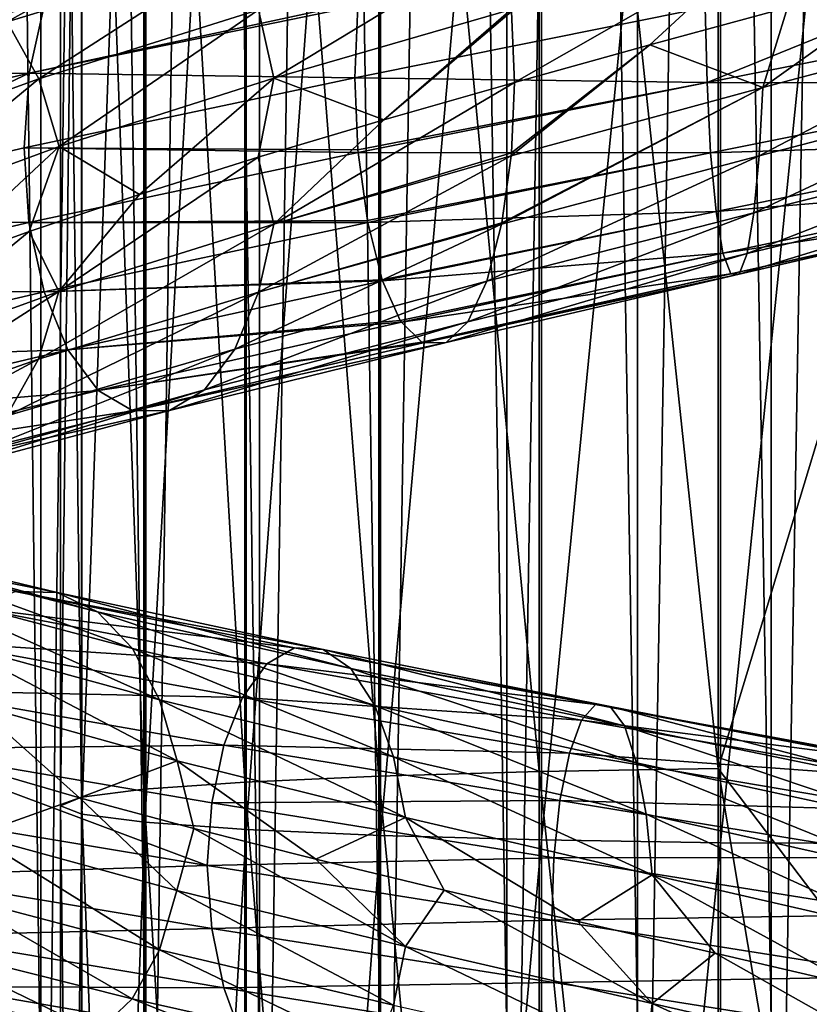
# Model space of a CAD drawing. Header units: metres. Extents: x -109 to 109, y -432 to 89.
# Tile 182 of 256: x -9 to -1, y -205 to -195. Entities that reach past the tile are written whole.
import ezdxf

# ---------------------------------------------------------------- set-up
doc = ezdxf.new("R2010")
doc.units = ezdxf.units.M
doc.layers.add('solid_506360_24502164', color=7, linetype='CONTINUOUS')
doc.layers.add('solid_506360_24502164_01', color=7, linetype='CONTINUOUS')

msp = doc.modelspace()

# ---------------------------------------------------------------- linework, layer by layer
at = {"layer": 'solid_506360_24502164'}
for points in [[(-1.35887, -205.373032, 248.263611), (-1.35887, -125.969002, 219.362915), (-2.702852, -126.041809, 219.162888)], [(0, -205.348679, 248.330536), (0, -125.944641, 219.42984), (-1.35887, -125.969002, 219.362915)], [(-1.35887, -205.373032, 248.263611), (0, -205.348679, 248.330536), (-1.35887, -125.969002, 219.362915)], [(-2.702852, -205.445831, 248.063583), (-2.702852, -126.041809, 219.162888), (-4.017221, -126.162262, 218.83194)], [(-2.702852, -205.445831, 248.063583), (-1.35887, -205.373032, 248.263611), (-2.702852, -126.041809, 219.162888)], [(-4.017221, -205.566284, 247.732651), (-4.017221, -126.162262, 218.83194), (-5.287576, -126.329041, 218.373703)], [(-4.017221, -205.566284, 247.732651), (-2.702852, -205.445831, 248.063583), (-4.017221, -126.162262, 218.83194)], [(-5.287576, -205.733078, 247.274414), (-5.287576, -126.329041, 218.373703), (-6.5, -126.540329, 217.793198)], [(-5.287576, -205.733078, 247.274414), (-4.017221, -205.566284, 247.732651), (-5.287576, -126.329041, 218.373703)], [(-6.5, -205.944351, 246.693909), (-6.5, -126.540329, 217.793198), (-7.641208, -126.793808, 217.096786)], [(-6.5, -205.944351, 246.693909), (-5.287576, -205.733078, 247.274414), (-6.5, -126.540329, 217.793198)], [(-7.641208, -206.19783, 245.997482), (-7.641208, -126.793808, 217.096786), (-8.698698, -127.086693, 216.292099)], [(-7.641208, -206.19783, 245.997482), (-6.5, -205.944351, 246.693909), (-7.641208, -126.793808, 217.096786)], [(-8.698698, -206.490723, 245.192795), (-8.698698, -127.086693, 216.292099), (-9.660883, -127.415779, 215.387939)], [(-8.698698, -206.490723, 245.192795), (-7.641208, -206.19783, 245.997482), (-8.698698, -127.086693, 216.292099)], [(-9.660883, -206.819809, 244.288635), (-8.698698, -206.490723, 245.192795), (-9.660883, -127.415779, 215.387939)], [(-9.660883, -212.770065, 227.94043), (-9.660883, -133.366043, 199.039734), (-8.698698, -133.695129, 198.135574)], [(-8.698698, -213.099152, 227.03627), (-9.660883, -212.770065, 227.94043), (-8.698698, -133.695129, 198.135574)], [(-8.698698, -213.099152, 227.03627), (-8.698698, -133.695129, 198.135574), (-7.641208, -133.988007, 197.330872)], [(-7.641208, -213.392029, 226.231583), (-8.698698, -213.099152, 227.03627), (-7.641208, -133.988007, 197.330872)], [(-7.641208, -213.392029, 226.231583), (-7.641208, -133.988007, 197.330872), (-6.5, -134.241486, 196.63446)], [(-6.5, -213.645508, 225.535172), (-7.641208, -213.392029, 226.231583), (-6.5, -134.241486, 196.63446)], [(-6.5, -213.645508, 225.535172), (-6.5, -134.241486, 196.63446), (-5.287576, -134.452774, 196.053955)], [(-5.287576, -213.856796, 224.954666), (-6.5, -213.645508, 225.535172), (-5.287576, -134.452774, 196.053955)], [(-5.287576, -213.856796, 224.954666), (-5.287576, -134.452774, 196.053955), (-4.017221, -134.619553, 195.595718)], [(-4.017221, -214.023575, 224.496429), (-5.287576, -213.856796, 224.954666), (-4.017221, -134.619553, 195.595718)], [(-4.017221, -214.023575, 224.496429), (-4.017221, -134.619553, 195.595718), (-2.702852, -134.740005, 195.264771)], [(-2.702852, -214.144028, 224.165482), (-4.017221, -214.023575, 224.496429), (-2.702852, -134.740005, 195.264771)], [(-2.702852, -214.144028, 224.165482), (-2.702852, -134.740005, 195.264771), (-1.35887, -134.812805, 195.064743)], [(-1.35887, -214.216843, 223.965454), (-2.702852, -214.144028, 224.165482), (-1.35887, -134.812805, 195.064743)], [(-1.35887, -214.216843, 223.965454), (-1.35887, -134.812805, 195.064743), (0, -134.837173, 194.997833)], [(0, -214.241196, 223.898529), (-1.35887, -214.216843, 223.965454), (0, -134.837173, 194.997833)], [(-6.634851, -203.452148, 972.284058), (-5.284738, -203.512497, 973.627563), (-5.284738, -185.295685, 973.133667)], [(-6.634851, -185.356018, 971.790161), (-6.634851, -203.452148, 972.284058), (-5.284738, -185.295685, 973.133667)], [(-5.284738, -203.512497, 973.627563), (-3.669097, -203.557816, 974.636841), (-3.669097, -185.250366, 974.142883)], [(-5.284738, -185.295685, 973.133667), (-5.284738, -203.512497, 973.627563), (-3.669097, -185.250366, 974.142883)], [(-3.669097, -203.557816, 974.636841), (-1.869106, -203.585846, 975.261108), (-1.869106, -185.222321, 974.76709)], [(-3.669097, -185.250366, 974.142883), (-3.669097, -203.557816, 974.636841), (-1.869106, -185.222321, 974.76709)], [(-7.651602, -203.379822, 970.673706), (-6.634851, -203.452148, 972.284058), (-6.634851, -185.356018, 971.790161)], [(-7.651602, -185.428329, 970.179871), (-7.651602, -203.379822, 970.673706), (-6.634851, -185.356018, 971.790161)], [(-8.283906, -203.299149, 968.877502), (-7.651602, -203.379822, 970.673706), (-7.651602, -185.428329, 970.179871)], [(-8.283906, -185.508972, 968.383728), (-8.283906, -203.299149, 968.877502), (-7.651602, -185.428329, 970.179871)], [(-8.499992, -203.214172, 966.985596), (-8.283906, -203.299149, 968.877502), (-8.283906, -185.508972, 968.383728)], [(-8.499992, -185.593933, 966.491943), (-8.499992, -203.214172, 966.985596), (-8.283906, -185.508972, 968.383728)], [(-8.289004, -203.129166, 965.09314), (-8.499992, -203.214172, 966.985596), (-8.499992, -185.593933, 966.491943)], [(-8.289004, -185.678894, 964.599609), (-8.289004, -203.129166, 965.09314), (-8.499992, -185.593933, 966.491943)], [(-7.661542, -203.048401, 963.295166), (-8.289004, -203.129166, 965.09314), (-8.289004, -185.678894, 964.599609)], [(-7.661542, -185.759628, 962.801697), (-7.661542, -203.048401, 963.295166), (-8.289004, -185.678894, 964.599609)], [(-6.649134, -202.975937, 961.682068), (-7.661542, -203.048401, 963.295166), (-7.661542, -185.759628, 962.801697)], [(-6.649134, -185.832047, 961.18866), (-6.649134, -202.975937, 961.682068), (-7.661542, -185.759628, 962.801697)], [(-5.302645, -202.915421, 960.334839), (-6.649134, -202.975937, 961.682068), (-6.649134, -185.832047, 961.18866)], [(-5.302645, -185.892532, 959.841492), (-5.302645, -202.915421, 960.334839), (-6.649134, -185.832047, 961.18866)], [(-3.68973, -202.869888, 959.321167), (-5.302645, -202.915421, 960.334839), (-5.302645, -185.892532, 959.841492)], [(-3.68973, -185.938049, 958.827881), (-3.68973, -202.869888, 959.321167), (-5.302645, -185.892532, 959.841492)], [(-1.891428, -202.841614, 958.692078), (-3.68973, -202.869888, 959.321167), (-3.68973, -185.938049, 958.827881)], [(-1.891428, -185.966278, 958.198792), (-1.891428, -202.841614, 958.692078), (-3.68973, -185.938049, 958.827881)], [(-1.891428, -185.966278, 958.198792), (0, -187.845764, 958.113892), (0, -196.584595, 958.469543)], [(-1.891428, -185.966278, 958.198792), (0, -196.584595, 958.469543), (-1.891428, -202.841614, 958.692078)], [(-9.035854, -195.337051, 980.347534), (-9.443757, -194.925659, 980.851318), (-7.050848, -194.220428, 982.409546)], [(-6.746301, -194.637482, 981.839355), (-9.035854, -195.337051, 980.347534), (-7.050848, -194.220428, 982.409546)], [(1.574568, -194.491501, 987.995056), (-2.02177, -195.19278, 987.961914), (-2.002639, -195.946335, 987.856079)], [(-6.356584, -195.903214, 981.116638), (-6.509625, -195.216934, 981.399048), (-4.067326, -194.520859, 982.396912)], [(-6.356584, -195.903214, 981.116638), (-4.067326, -194.520859, 982.396912), (-3.971638, -195.212219, 982.092773)], [(-3.96957, -195.23526, 982.086304), (-1.443806, -194.521149, 982.598389), (-3.938114, -195.94635, 981.990723)], [(-1.443806, -194.521149, 982.598389), (-2.580127, -195.569931, 982.325073), (-3.938114, -195.94635, 981.990723)], [(-1.443806, -194.521149, 982.598389), (-1.194341, -195.194061, 982.516602), (-2.580127, -195.569931, 982.325073)], [(-8.718855, -195.910568, 979.958008), (-9.035854, -195.337051, 980.347534), (-6.746301, -194.637482, 981.839355)], [(-6.509625, -195.216934, 981.399048), (-8.718855, -195.910568, 979.958008), (-6.746301, -194.637482, 981.839355)], [(-8.662117, -195.160431, 985.475464), (-11.601858, -195.871597, 983.555542), (-8.81598, -195.853699, 985.774353)], [(-11.283948, -195.299103, 983.152771), (-11.601858, -195.871597, 983.555542), (-8.662117, -195.160431, 985.475464)], [(-8.81598, -195.853699, 985.774353), (-5.511461, -195.177536, 987.141724), (-5.50842, -195.143143, 987.131348)], [(-8.662117, -195.160431, 985.475464), (-8.81598, -195.853699, 985.774353), (-5.50842, -195.143143, 987.131348)], [(-8.81598, -195.853699, 985.774353), (-5.542531, -195.899155, 987.251282), (-5.511461, -195.177536, 987.141724)], [(-5.511461, -195.177536, 987.141724), (-5.542531, -195.899155, 987.251282), (-2.02177, -195.19278, 987.961914)], [(-2.02177, -195.19278, 987.961914), (-5.542531, -195.899155, 987.251282), (-2.002639, -195.946335, 987.856079)], [(-8.513876, -196.591064, 979.707336), (-8.718855, -195.910568, 979.958008), (-6.509625, -195.216934, 981.399048)], [(-6.356584, -195.903214, 981.116638), (-8.513876, -196.591064, 979.707336), (-6.509625, -195.216934, 981.399048)], [(-6.356584, -195.903214, 981.116638), (-3.971638, -195.212219, 982.092773), (-5.250009, -196.321579, 981.5177)], [(-5.250009, -196.321579, 981.5177), (-3.971638, -195.212219, 982.092773), (-3.96957, -195.23526, 982.086304)], [(-5.250009, -196.321579, 981.5177), (-3.96957, -195.23526, 982.086304), (-3.938114, -195.94635, 981.990723)], [(-1.444023, -195.998566, 982.618408), (-2.580127, -195.569931, 982.325073), (-1.194341, -195.194061, 982.516602)], [(-8.718855, -195.910568, 979.958008), (-10.613984, -196.597305, 978.122742), (-9.035854, -195.337051, 980.347534)], [(-3.972222, -196.68486, 982.10791), (-3.96957, -196.655609, 982.09906), (-2.580127, -195.569931, 982.325073)], [(-1.444023, -195.998566, 982.618408), (-3.972222, -196.68486, 982.10791), (-2.580127, -195.569931, 982.325073)], [(-3.96957, -196.655609, 982.09906), (-3.938114, -195.94635, 981.990723), (-2.580127, -195.569931, 982.325073)], [(-8.81598, -195.853699, 985.774353), (-11.875641, -197.304413, 983.917053), (-8.863579, -196.604523, 985.887329)], [(-8.81598, -195.853699, 985.774353), (-11.807939, -196.55983, 983.817993), (-11.875641, -197.304413, 983.917053)], [(-11.601858, -195.871597, 983.555542), (-11.807939, -196.55983, 983.817993), (-8.81598, -195.853699, 985.774353)], [(-8.81598, -195.853699, 985.774353), (-8.863579, -196.604523, 985.887329), (-5.542531, -195.899155, 987.251282)], [(-10.36445, -197.27095, 977.913147), (-10.613984, -196.597305, 978.122742), (-8.718855, -195.910568, 979.958008)], [(-8.513876, -196.591064, 979.707336), (-10.36445, -197.27095, 977.913147), (-8.718855, -195.910568, 979.958008)], [(-8.863579, -196.604523, 985.887329), (-5.511461, -196.622635, 987.154724), (-5.542531, -195.899155, 987.251282)], [(-6.356584, -195.903214, 981.116638), (-7.705979, -197.072861, 980.169128), (-8.513876, -196.591064, 979.707336)], [(-6.356584, -195.903214, 981.116638), (-6.512593, -196.697922, 980.907532), (-7.705979, -197.072861, 980.169128)], [(-6.356584, -195.903214, 981.116638), (-5.250009, -196.321579, 981.5177), (-6.512593, -196.697922, 980.907532)], [(-6.357541, -197.370361, 981.126892), (-3.938114, -195.94635, 981.990723), (-3.96957, -196.655609, 982.09906)], [(-6.357541, -197.370361, 981.126892), (-5.250009, -196.321579, 981.5177), (-3.938114, -195.94635, 981.990723)], [(-5.542531, -195.899155, 987.251282), (-5.511461, -196.622635, 987.154724), (-2.002639, -195.946335, 987.856079)], [(-5.511461, -196.622635, 987.154724), (-5.509006, -196.650665, 987.14679), (-2.002639, -195.946335, 987.856079)], [(-2.002639, -195.946335, 987.856079), (-5.509006, -196.650665, 987.14679), (-1.967878, -196.652527, 987.535156)], [(-4.068452, -197.370132, 982.426086), (-4.066228, -197.358612, 982.418762), (-1.444023, -195.998566, 982.618408)], [(-1.478971, -196.683548, 982.950989), (-4.068452, -197.370132, 982.426086), (-1.444023, -195.998566, 982.618408)], [(-4.066228, -197.358612, 982.418762), (-3.972222, -196.68486, 982.10791), (-1.444023, -195.998566, 982.618408)], [(-6.357541, -197.370361, 981.126892), (-6.512593, -196.697922, 980.907532), (-5.250009, -196.321579, 981.5177)], [(-8.863579, -196.604523, 985.887329), (-11.875641, -197.304413, 983.917053), (-8.816936, -197.353088, 985.784851)], [(-8.513876, -196.591064, 979.707336), (-9.826771, -197.813919, 978.342041), (-10.36445, -197.27095, 977.913147)], [(-8.513876, -196.591064, 979.707336), (-8.813473, -197.444641, 979.312073), (-9.826771, -197.813919, 978.342041)], [(-8.863579, -196.604523, 985.887329), (-5.509006, -196.650665, 987.14679), (-5.511461, -196.622635, 987.154724)], [(-8.863579, -196.604523, 985.887329), (-8.816936, -197.353088, 985.784851), (-5.509006, -196.650665, 987.14679)], [(-8.816936, -197.353088, 985.784851), (-5.416875, -197.335098, 986.847412), (-5.509006, -196.650665, 987.14679)], [(-8.513876, -196.591064, 979.707336), (-7.705979, -197.072861, 980.169128), (-8.813473, -197.444641, 979.312073)], [(-6.357541, -197.370361, 981.126892), (-3.96957, -196.655609, 982.09906), (-3.972222, -196.68486, 982.10791)], [(-5.509006, -196.650665, 987.14679), (-5.416875, -197.335098, 986.847412), (-1.967878, -196.652527, 987.535156)], [(-5.416875, -197.335098, 986.847412), (-5.413281, -197.35434, 986.835693), (-1.967878, -196.652527, 987.535156)], [(-1.967878, -196.652527, 987.535156), (-5.413281, -197.35434, 986.835693), (-1.91412, -197.243179, 987.033569)], [(-8.515158, -198.048462, 979.712646), (-7.705979, -197.072861, 980.169128), (-6.512593, -196.697922, 980.907532)], [(-6.357541, -197.370361, 981.126892), (-8.515158, -198.048462, 979.712646), (-6.512593, -196.697922, 980.907532)], [(-6.511404, -198.052597, 981.418762), (-3.972222, -196.68486, 982.10791), (-4.066228, -197.358612, 982.418762)], [(-6.511404, -198.052597, 981.418762), (-6.357541, -197.370361, 981.126892), (-3.972222, -196.68486, 982.10791)], [(-4.216748, -197.944458, 982.912903), (-4.068452, -197.370132, 982.426086), (-1.478971, -196.683548, 982.950989)], [(-1.532883, -197.257751, 983.458862), (-4.216748, -197.944458, 982.912903), (-1.478971, -196.683548, 982.950989)], [(-8.515158, -198.048462, 979.712646), (-8.813473, -197.444641, 979.312073), (-7.705979, -197.072861, 980.169128)], [(-5.413281, -197.35434, 986.835693), (-5.269617, -197.928711, 986.365173), (-1.91412, -197.243179, 987.033569)], [(-5.269617, -197.928711, 986.365173), (-5.265389, -197.941422, 986.351318), (-1.91412, -197.243179, 987.033569)], [(-1.91412, -197.243179, 987.033569), (-5.265389, -197.941422, 986.351318), (-1.844947, -197.660934, 986.385681)], [(-4.407301, -198.353317, 983.53717), (-4.216748, -197.944458, 982.912903), (-1.532883, -197.257751, 983.458862)], [(-1.602177, -197.665756, 984.109375), (-4.407301, -198.353317, 983.53717), (-1.532883, -197.257751, 983.458862)], [(-11.875641, -197.304413, 983.917053), (-11.80922, -198.04567, 983.823425), (-8.816936, -197.353088, 985.784851)], [(-8.816936, -197.353088, 985.784851), (-11.80922, -198.04567, 983.823425), (-8.663896, -198.050537, 985.495483)], [(-8.816936, -197.353088, 985.784851), (-5.413281, -197.35434, 986.835693), (-5.416875, -197.335098, 986.847412)], [(-8.816936, -197.353088, 985.784851), (-8.663896, -198.050537, 985.495483), (-5.413281, -197.35434, 986.835693)], [(-8.663896, -198.050537, 985.495483), (-5.269617, -197.928711, 986.365173), (-5.413281, -197.35434, 986.835693)], [(-6.511404, -198.052597, 981.418762), (-4.066228, -197.358612, 982.418762), (-4.068452, -197.370132, 982.426086)], [(-10.366012, -198.715912, 977.913513), (-9.826771, -197.813919, 978.342041), (-8.813473, -197.444641, 979.312073)], [(-8.515158, -198.048462, 979.712646), (-10.366012, -198.715912, 977.913513), (-8.813473, -197.444641, 979.312073)], [(-8.721238, -198.726944, 979.96814), (-8.515158, -198.048462, 979.712646), (-6.357541, -197.370361, 981.126892)], [(-6.511404, -198.052597, 981.418762), (-8.721238, -198.726944, 979.96814), (-6.357541, -197.370361, 981.126892)], [(-6.748761, -198.625717, 981.867004), (-4.068452, -197.370132, 982.426086), (-4.216748, -197.944458, 982.912903)], [(-6.748761, -198.625717, 981.867004), (-6.511404, -198.052597, 981.418762), (-4.068452, -197.370132, 982.426086)], [(-5.265389, -197.941422, 986.351318), (-5.086995, -198.337479, 985.765869), (-1.844947, -197.660934, 986.385681)], [(-5.086995, -198.337479, 985.765869), (-5.075516, -198.355118, 985.72821), (-1.844947, -197.660934, 986.385681)], [(-1.844947, -197.660934, 986.385681), (-5.075516, -198.355118, 985.72821), (-1.765242, -197.870758, 985.638428)], [(-4.626715, -198.560974, 984.255981), (-4.407301, -198.353317, 983.53717), (-1.602177, -197.665756, 984.109375)], [(-1.681946, -197.871643, 984.857422), (-4.626715, -198.560974, 984.255981), (-1.602177, -197.665756, 984.109375)], [(-8.663896, -198.050537, 985.495483), (-5.265389, -197.941422, 986.351318), (-5.269617, -197.928711, 986.365173)], [(-8.663896, -198.050537, 985.495483), (-8.42722, -198.63266, 985.045959), (-5.265389, -197.941422, 986.351318)], [(-8.42722, -198.63266, 985.045959), (-5.086995, -198.337479, 985.765869), (-5.265389, -197.941422, 986.351318)], [(-7.053839, -199.034454, 982.442932), (-4.216748, -197.944458, 982.912903), (-4.407301, -198.353317, 983.53717)], [(-7.053839, -199.034454, 982.442932), (-6.748761, -198.625717, 981.867004), (-4.216748, -197.944458, 982.912903)], [(-5.075516, -198.355118, 985.72821), (-4.869268, -198.556168, 985.051331), (-1.765242, -197.870758, 985.638428)], [(-4.869268, -198.556168, 985.051331), (-4.856077, -198.562469, 985.008057), (-1.765242, -197.870758, 985.638428)], [(-1.765242, -197.870758, 985.638428), (-4.856077, -198.562469, 985.008057), (-1.681946, -197.871643, 984.857422)], [(-4.856077, -198.562469, 985.008057), (-4.626715, -198.560974, 984.255981), (-1.681946, -197.871643, 984.857422)], [(-11.80922, -198.04567, 983.823425), (-11.604241, -198.736008, 983.565918), (-8.663896, -198.050537, 985.495483)], [(-8.663896, -198.050537, 985.495483), (-11.604241, -198.736008, 983.565918), (-8.42722, -198.63266, 985.045959)], [(-10.616885, -199.389099, 978.123352), (-10.366012, -198.715912, 977.913513), (-8.515158, -198.048462, 979.712646)], [(-8.721238, -198.726944, 979.96814), (-10.616885, -199.389099, 978.123352), (-8.515158, -198.048462, 979.712646)], [(-9.039149, -199.297226, 980.361755), (-8.721238, -198.726944, 979.96814), (-6.511404, -198.052597, 981.418762)], [(-6.748761, -198.625717, 981.867004), (-9.039149, -199.297226, 980.361755), (-6.511404, -198.052597, 981.418762)], [(-8.42722, -198.63266, 985.045959), (-5.075516, -198.355118, 985.72821), (-5.086995, -198.337479, 985.765869)], [(-8.42722, -198.63266, 985.045959), (-8.122674, -199.042847, 984.467285), (-5.075516, -198.355118, 985.72821)], [(-8.122674, -199.042847, 984.467285), (-4.869268, -198.556168, 985.051331), (-5.075516, -198.355118, 985.72821)], [(-7.405034, -199.242996, 983.106873), (-4.407301, -198.353317, 983.53717), (-4.626715, -198.560974, 984.255981)], [(-7.405034, -199.242996, 983.106873), (-7.053839, -199.034454, 982.442932), (-4.407301, -198.353317, 983.53717)], [(-8.122674, -199.042847, 984.467285), (-4.856077, -198.562469, 985.008057), (-4.869268, -198.556168, 985.051331)], [(-11.604241, -198.736008, 983.565918), (-11.287242, -199.311844, 983.167175), (-8.42722, -198.63266, 985.045959)], [(-8.42722, -198.63266, 985.045959), (-11.287242, -199.311844, 983.167175), (-8.122674, -199.042847, 984.467285)], [(-9.447764, -199.704346, 980.86853), (-9.039149, -199.297226, 980.361755), (-6.748761, -198.625717, 981.867004)], [(-7.053839, -199.034454, 982.442932), (-9.447764, -199.704346, 980.86853), (-6.748761, -198.625717, 981.867004)], [(-8.122674, -199.042847, 984.467285), (-7.771761, -199.246567, 983.801392), (-4.856077, -198.562469, 985.008057)], [(-7.771761, -199.246567, 983.801392), (-7.405034, -199.242996, 983.106873), (-4.626715, -198.560974, 984.255981)], [(-7.771761, -199.246567, 983.801392), (-4.626715, -198.560974, 984.255981), (-4.856077, -198.562469, 985.008057)], [(-11.003897, -199.955032, 978.448059), (-10.616885, -199.389099, 978.123352), (-8.721238, -198.726944, 979.96814)], [(-9.039149, -199.297226, 980.361755), (-11.003897, -199.955032, 978.448059), (-8.721238, -198.726944, 979.96814)], [(-11.287242, -199.311844, 983.167175), (-10.879339, -199.717178, 982.654968), (-8.122674, -199.042847, 984.467285)], [(-8.122674, -199.042847, 984.467285), (-10.879339, -199.717178, 982.654968), (-7.771761, -199.246567, 983.801392)], [(-9.918147, -199.91275, 981.453613), (-9.447764, -199.704346, 980.86853), (-7.053839, -199.034454, 982.442932)], [(-7.405034, -199.242996, 983.106873), (-9.918147, -199.91275, 981.453613), (-7.053839, -199.034454, 982.442932)], [(-10.879339, -199.717178, 982.654968), (-10.409334, -199.91777, 982.066589), (-7.771761, -199.246567, 983.801392)], [(-10.409334, -199.91777, 982.066589), (-9.918147, -199.91275, 981.453613), (-7.405034, -199.242996, 983.106873)], [(-7.771761, -199.246567, 983.801392), (-10.409334, -199.91777, 982.066589), (-7.405034, -199.242996, 983.106873)], [(-8.533334, -201.073074, 955.697937), (-8.956126, -201.060852, 955.036072), (-11.440373, -200.492294, 956.986755)], [(-10.900307, -200.501114, 957.557007), (-8.533334, -201.073074, 955.697937), (-11.440373, -200.492294, 956.986755)], [(-8.128775, -201.264832, 956.328064), (-8.533334, -201.073074, 955.697937), (-10.900307, -200.501114, 957.557007)], [(-10.383531, -200.69133, 958.100037), (-8.128775, -201.264832, 956.328064), (-10.900307, -200.501114, 957.557007)], [(-7.777669, -201.634277, 956.87085), (-8.128775, -201.264832, 956.328064), (-10.383531, -200.69133, 958.100037)], [(-9.935036, -201.061111, 958.56781), (-7.777669, -201.634277, 956.87085), (-10.383531, -200.69133, 958.100037)], [(-7.50481, -202.150528, 957.287048), (-7.777669, -201.634277, 956.87085), (-9.935036, -201.061111, 958.56781)], [(-9.586492, -201.579422, 958.926453), (-7.50481, -202.150528, 957.287048), (-9.935036, -201.061111, 958.56781)], [(-8.956126, -201.060852, 955.036072), (-6.150393, -201.627258, 953.58783), (-9.361011, -201.22731, 954.399109)], [(-5.860051, -201.642975, 954.317505), (-6.150393, -201.627258, 953.58783), (-8.956126, -201.060852, 955.036072)], [(-8.533334, -201.073074, 955.697937), (-5.860051, -201.642975, 954.317505), (-8.956126, -201.060852, 955.036072)], [(-5.582229, -201.836823, 955.011963), (-5.860051, -201.642975, 954.317505), (-8.533334, -201.073074, 955.697937)], [(-8.128775, -201.264832, 956.328064), (-5.582229, -201.836823, 955.011963), (-8.533334, -201.073074, 955.697937)], [(-9.361011, -201.22731, 954.399109), (-6.428437, -201.78891, 952.885376), (-9.712729, -201.569427, 953.841736)], [(-6.150393, -201.627258, 953.58783), (-6.428437, -201.78891, 952.885376), (-9.361011, -201.22731, 954.399109)], [(-5.341117, -202.206818, 955.609924), (-5.582229, -201.836823, 955.011963), (-8.128775, -201.264832, 956.328064)], [(-7.777669, -201.634277, 956.87085), (-5.341117, -202.206818, 955.609924), (-8.128775, -201.264832, 956.328064)], [(-9.712729, -201.569427, 953.841736), (-6.669971, -202.125061, 952.270569), (-9.986374, -202.056931, 953.402771)], [(-6.428437, -201.78891, 952.885376), (-6.669971, -202.125061, 952.270569), (-9.712729, -201.569427, 953.841736)], [(-7.328373, -202.763657, 957.548401), (-7.50481, -202.150528, 957.287048), (-9.586492, -201.579422, 958.926453)], [(-9.361115, -202.19606, 959.151428), (-7.328373, -202.763657, 957.548401), (-9.586492, -201.579422, 958.926453)], [(-5.153738, -202.722183, 956.068359), (-5.341117, -202.206818, 955.609924), (-7.777669, -201.634277, 956.87085)], [(-7.50481, -202.150528, 957.287048), (-5.153738, -202.722183, 956.068359), (-7.777669, -201.634277, 956.87085)], [(-6.150393, -201.627258, 953.58783), (-3.123548, -202.19751, 952.692261), (-6.428437, -201.78891, 952.885376)], [(-2.976095, -202.216553, 953.463501), (-3.123548, -202.19751, 952.692261), (-6.150393, -201.627258, 953.58783)], [(-5.860051, -201.642975, 954.317505), (-2.976095, -202.216553, 953.463501), (-6.150393, -201.627258, 953.58783)], [(-2.835, -202.412796, 954.197205), (-2.976095, -202.216553, 953.463501), (-5.860051, -201.642975, 954.317505)], [(-5.582229, -201.836823, 955.011963), (-2.835, -202.412796, 954.197205), (-5.860051, -201.642975, 954.317505)], [(-6.428437, -201.78891, 952.885376), (-3.264756, -202.355087, 951.949402), (-6.669971, -202.125061, 952.270569)], [(-3.123548, -202.19751, 952.692261), (-3.264756, -202.355087, 951.949402), (-6.428437, -201.78891, 952.885376)], [(-2.712548, -202.784088, 954.828613), (-2.835, -202.412796, 954.197205), (-5.582229, -201.836823, 955.011963)], [(-5.341117, -202.206818, 955.609924), (-2.712548, -202.784088, 954.828613), (-5.582229, -201.836823, 955.011963)], [(-9.986374, -202.056931, 953.402771), (-6.857889, -202.605804, 951.786255), (-10.163758, -202.642487, 953.110657)], [(-6.669971, -202.125061, 952.270569), (-6.857889, -202.605804, 951.786255), (-9.986374, -202.056931, 953.402771)], [(-9.361115, -202.19606, 959.151428), (-9.370797, -202.825912, 959.304443), (-8.307848, -203.135193, 958.372986)], [(-9.361115, -202.19606, 959.151428), (-8.307848, -203.135193, 958.372986), (-7.328373, -202.763657, 957.548401)], [(-5.032574, -203.333084, 956.35614), (-5.153738, -202.722183, 956.068359), (-7.50481, -202.150528, 957.287048)], [(-7.328373, -202.763657, 957.548401), (-5.032574, -203.333084, 956.35614), (-7.50481, -202.150528, 957.287048)], [(-6.669971, -202.125061, 952.270569), (-3.387422, -202.6866, 951.29895), (-6.857889, -202.605804, 951.786255)], [(-3.264756, -202.355087, 951.949402), (-3.387422, -202.6866, 951.29895), (-6.669971, -202.125061, 952.270569)], [(-2.617386, -203.299637, 955.312378), (-2.712548, -202.784088, 954.828613), (-5.341117, -202.206818, 955.609924)], [(-5.153738, -202.722183, 956.068359), (-2.617386, -203.299637, 955.312378), (-5.341117, -202.206818, 955.609924)], [(-3.123548, -202.19751, 952.692261), (0.015003, -202.777832, 952.381775), (-3.264756, -202.355087, 951.949402)], [(0.014294, -202.799713, 953.166931), (0.015003, -202.777832, 952.381775), (-3.123548, -202.19751, 952.692261)], [(-2.976095, -202.216553, 953.463501), (0.014294, -202.799713, 953.166931), (-3.123548, -202.19751, 952.692261)], [(0.013617, -202.998398, 953.91333), (0.014294, -202.799713, 953.166931), (-2.976095, -202.216553, 953.463501)], [(-2.835, -202.412796, 954.197205), (0.013617, -202.998398, 953.91333), (-2.976095, -202.216553, 953.463501)], [(-3.264756, -202.355087, 951.949402), (0.015681, -202.932373, 951.625061), (-3.387422, -202.6866, 951.29895)], [(0.015003, -202.777832, 952.381775), (0.015681, -202.932373, 951.625061), (-3.264756, -202.355087, 951.949402)], [(0.013028, -203.371552, 954.555176), (0.013617, -202.998398, 953.91333), (-2.835, -202.412796, 954.197205)], [(-2.712548, -202.784088, 954.828613), (0.013028, -203.371552, 954.555176), (-2.835, -202.412796, 954.197205)], [(-6.857889, -202.605804, 951.786255), (-6.979703, -203.184433, 951.463928), (-10.163758, -202.642487, 953.110657)], [(-6.857889, -202.605804, 951.786255), (-3.482858, -203.162415, 950.786133), (-6.979703, -203.184433, 951.463928)], [(-3.387422, -202.6866, 951.29895), (-3.482858, -203.162415, 950.786133), (-6.857889, -202.605804, 951.786255)], [(-10.163758, -202.642487, 953.110657), (-7.026733, -203.813995, 951.337036), (-10.230311, -203.278397, 952.99646)], [(-10.163758, -202.642487, 953.110657), (-6.979703, -203.184433, 951.463928), (-7.026733, -203.813995, 951.337036)], [(-3.387422, -202.6866, 951.29895), (0.01627, -203.260849, 950.961914), (-3.482858, -203.162415, 950.786133)], [(0.015681, -202.932373, 951.625061), (0.01627, -203.260849, 950.961914), (-3.387422, -202.6866, 951.29895)], [(-7.328373, -202.763657, 957.548401), (-8.307848, -203.135193, 958.372986), (-7.158981, -203.443604, 957.558533)], [(-7.328373, -202.763657, 957.548401), (-7.158981, -203.443604, 957.558533), (-5.935814, -203.752304, 956.868958)], [(-7.328373, -202.763657, 957.548401), (-5.935814, -203.752304, 956.868958), (-5.032574, -203.333084, 956.35614)], [(-2.555851, -203.909653, 955.615662), (-2.617386, -203.299637, 955.312378), (-5.153738, -202.722183, 956.068359)], [(-5.032574, -203.333084, 956.35614), (-2.555851, -203.909653, 955.615662), (-5.153738, -202.722183, 956.068359)], [(0.012571, -203.888245, 955.046265), (0.013028, -203.371552, 954.555176), (-2.712548, -202.784088, 954.828613)], [(-2.617386, -203.299637, 955.312378), (0.012571, -203.888245, 955.046265), (-2.712548, -202.784088, 954.828613)], [(-9.362523, -203.511032, 959.115356), (-8.307848, -203.135193, 958.372986), (-9.370797, -202.825912, 959.304443)], [(-3.68973, -202.869888, 959.321167), (-3.68973, -219.779465, 958.322876), (-5.302645, -202.915421, 960.334839)], [(-1.891428, -202.841614, 958.692078), (-1.891428, -219.694901, 957.698792), (-3.68973, -202.869888, 959.321167)], [(-1.891428, -219.694901, 957.698792), (-3.68973, -219.779465, 958.322876), (-3.68973, -202.869888, 959.321167)], [(-1.891428, -202.841614, 958.692078), (0, -214.065384, 957.982788), (-1.891428, -219.694901, 957.698792)], [(-6.649134, -202.975937, 961.682068), (-6.649134, -220.096741, 960.664856), (-7.661542, -203.048401, 963.295166)], [(-5.302645, -202.915421, 960.334839), (-5.302645, -219.91568, 959.32843), (-6.649134, -202.975937, 961.682068)], [(-5.302645, -219.91568, 959.32843), (-6.649134, -220.096741, 960.664856), (-6.649134, -202.975937, 961.682068)], [(-3.68973, -219.779465, 958.322876), (-5.302645, -219.91568, 959.32843), (-5.302645, -202.915421, 960.334839)], [(-7.661542, -203.048401, 963.295166), (-7.661542, -220.313522, 962.265076), (-8.289004, -203.129166, 965.09314)], [(-6.649134, -220.096741, 960.664856), (-7.661542, -220.313522, 962.265076), (-7.661542, -203.048401, 963.295166)], [(-9.362523, -203.511032, 959.115356), (-7.329476, -204.06752, 957.50824), (-8.307848, -203.135193, 958.372986)], [(-8.289004, -203.129166, 965.09314), (-8.289004, -220.55513, 964.048645), (-8.499992, -203.214172, 966.985596)], [(-7.329476, -204.06752, 957.50824), (-7.158981, -203.443604, 957.558533), (-8.307848, -203.135193, 958.372986)], [(-7.661542, -220.313522, 962.265076), (-8.289004, -220.55513, 964.048645), (-8.289004, -203.129166, 965.09314)], [(-6.979703, -203.184433, 951.463928), (-3.544723, -203.736282, 950.444641), (-7.026733, -203.813995, 951.337036)], [(-3.482858, -203.162415, 950.786133), (-3.544723, -203.736282, 950.444641), (-6.979703, -203.184433, 951.463928)], [(-3.482858, -203.162415, 950.786133), (0.016728, -203.733887, 950.438599), (-3.544723, -203.736282, 950.444641)], [(0.01627, -203.260849, 950.961914), (0.016728, -203.733887, 950.438599), (-3.482858, -203.162415, 950.786133)], [(-10.230311, -203.278397, 952.99646), (-7.026733, -203.813995, 951.337036), (-10.164862, -203.915634, 953.071411)], [(-8.499992, -203.214172, 966.985596), (-8.499992, -220.809448, 965.925964), (-8.283906, -203.299149, 968.877502)], [(-8.289004, -220.55513, 964.048645), (-8.499992, -220.809448, 965.925964), (-8.499992, -203.214172, 966.985596)], [(-8.499992, -220.809448, 965.925964), (-8.283906, -221.063675, 967.802673), (-8.283906, -203.299149, 968.877502)], [(-8.283906, -203.299149, 968.877502), (-8.283906, -221.063675, 967.802673), (-7.651602, -203.379822, 970.673706)], [(0.012276, -204.498642, 955.353455), (0.012571, -203.888245, 955.046265), (-2.617386, -203.299637, 955.312378)], [(-2.555851, -203.909653, 955.615662), (0.012276, -204.498642, 955.353455), (-2.617386, -203.299637, 955.312378)], [(-8.283906, -221.063675, 967.802673), (-7.651602, -221.305054, 969.584534), (-7.651602, -203.379822, 970.673706)], [(-7.651602, -203.379822, 970.673706), (-7.651602, -221.305054, 969.584534), (-6.634851, -203.452148, 972.284058)], [(-5.032574, -203.333084, 956.35614), (-5.935814, -203.752304, 956.868958), (-4.646769, -204.063339, 956.309265)], [(-5.032574, -203.333084, 956.35614), (-4.646769, -204.063339, 956.309265), (-3.302661, -204.378357, 955.883606)], [(-5.032574, -203.333084, 956.35614), (-3.302661, -204.378357, 955.883606), (-2.555851, -203.909653, 955.615662)], [(-7.651602, -221.305054, 969.584534), (-6.634851, -221.521439, 971.182007), (-6.634851, -203.452148, 972.284058)], [(-7.329476, -204.06752, 957.50824), (-5.033332, -204.628677, 956.311829), (-7.158981, -203.443604, 957.558533)], [(-5.033332, -204.628677, 956.311829), (-5.935814, -203.752304, 956.868958), (-7.158981, -203.443604, 957.558533)], [(-6.634851, -203.452148, 972.284058), (-6.634851, -221.521439, 971.182007), (-5.284738, -203.512497, 973.627563)], [(-9.589111, -204.114304, 958.857056), (-7.506861, -204.663452, 957.209717), (-9.362523, -203.511032, 959.115356)], [(-7.506861, -204.663452, 957.209717), (-7.329476, -204.06752, 957.50824), (-9.362523, -203.511032, 959.115356)], [(-6.634851, -221.521439, 971.182007), (-5.284738, -221.701981, 972.514771), (-5.284738, -203.512497, 973.627563)], [(-5.284738, -203.512497, 973.627563), (-5.284738, -221.701981, 972.514771), (-3.669097, -203.557816, 974.636841)], [(-5.284738, -221.701981, 972.514771), (-3.669097, -221.837601, 973.51593), (-3.669097, -203.557816, 974.636841)], [(-3.669097, -203.557816, 974.636841), (-3.669097, -221.837601, 973.51593), (-1.869106, -203.585846, 975.261108)], [(-3.669097, -221.837601, 973.51593), (-1.869106, -221.921478, 974.135193), (-1.869106, -203.585846, 975.261108)], [(-3.544723, -203.736282, 950.444641), (-3.562095, -204.363052, 950.30719), (-7.026733, -203.813995, 951.337036)], [(-5.033332, -204.628677, 956.311829), (-4.646769, -204.063339, 956.309265), (-5.935814, -203.752304, 956.868958)], [(-3.544723, -203.736282, 950.444641), (0.017025, -204.305389, 950.089417), (-3.562095, -204.363052, 950.30719)], [(0.016728, -203.733887, 950.438599), (0.017025, -204.305389, 950.089417), (-3.544723, -203.736282, 950.444641)], [(-7.026733, -203.813995, 951.337036), (-6.980461, -204.446167, 951.420837), (-10.164862, -203.915634, 953.071411)], [(-7.026733, -203.813995, 951.337036), (-3.562095, -204.363052, 950.30719), (-6.980461, -204.446167, 951.420837)], [(-10.164862, -203.915634, 953.071411), (-6.980461, -204.446167, 951.420837), (-9.988424, -204.517975, 953.327026)], [(-2.555851, -203.909653, 955.615662), (-3.302661, -204.378357, 955.883606), (-1.922653, -204.697159, 955.598816)], [(-2.555851, -203.909653, 955.615662), (-1.922653, -204.697159, 955.598816), (-0.524508, -205.019943, 955.459229)], [(-7.506861, -204.663452, 957.209717), (-5.155146, -205.218735, 955.983154), (-7.329476, -204.06752, 957.50824)], [(-5.155146, -205.218735, 955.983154), (-5.033332, -204.628677, 956.311829), (-7.329476, -204.06752, 957.50824)], [(-5.033332, -204.628677, 956.311829), (-2.556236, -205.200073, 955.567261), (-4.646769, -204.063339, 956.309265)], [(-2.556236, -205.200073, 955.567261), (-3.302661, -204.378357, 955.883606), (-4.646769, -204.063339, 956.309265)], [(-9.938659, -204.611877, 958.470642), (-7.780505, -205.153107, 956.762573), (-9.589111, -204.114304, 958.857056)], [(-7.780505, -205.153107, 956.762573), (-7.506861, -204.663452, 957.209717), (-9.589111, -204.114304, 958.857056)], [(-3.562095, -204.363052, 950.30719), (-3.545108, -204.990936, 950.397583), (-6.980461, -204.446167, 951.420837)], [(0.017025, -204.305389, 950.089417), (0.014361, -204.929291, 949.948853), (-3.562095, -204.363052, 950.30719)], [(-3.562095, -204.363052, 950.30719), (0.014361, -204.929291, 949.948853), (-3.545108, -204.990936, 950.397583)], [(-2.556236, -205.200073, 955.567261), (-1.922653, -204.697159, 955.598816), (-3.302661, -204.378357, 955.883606)], [(-6.980461, -204.446167, 951.420837), (-6.859297, -205.045181, 951.703003), (-9.988424, -204.517975, 953.327026)], [(-6.980461, -204.446167, 951.420837), (-3.545108, -204.990936, 950.397583), (-6.859297, -205.045181, 951.703003)], [(-9.988424, -204.517975, 953.327026), (-6.859297, -205.045181, 951.703003), (-9.715566, -205.031494, 953.735291)], [(-10.387937, -204.955002, 957.983276), (-8.132224, -205.488342, 956.19812), (-9.938659, -204.611877, 958.470642)], [(-8.132224, -205.488342, 956.19812), (-7.780505, -205.153107, 956.762573), (-9.938659, -204.611877, 958.470642)], [(-7.780505, -205.153107, 956.762573), (-5.343064, -205.701874, 955.490723), (-7.506861, -204.663452, 957.209717)], [(-5.343064, -205.701874, 955.490723), (-5.155146, -205.218735, 955.983154), (-7.506861, -204.663452, 957.209717)], [(-5.155146, -205.218735, 955.983154), (-2.618101, -205.786026, 955.219299), (-5.033332, -204.628677, 956.311829)], [(-2.618101, -205.786026, 955.219299), (-2.556236, -205.200073, 955.567261), (-5.033332, -204.628677, 956.311829)], [(-2.556236, -205.200073, 955.567261), (0.012278, -205.787231, 955.300964), (-1.922653, -204.697159, 955.598816)], [(0.012278, -205.787231, 955.300964), (-0.524508, -205.019943, 955.459229), (-1.922653, -204.697159, 955.598816)], [(-10.905128, -205.114777, 957.430664), (-8.537108, -205.641006, 955.557312), (-10.387937, -204.955002, 957.983276)], [(-8.537108, -205.641006, 955.557312), (-8.132224, -205.488342, 956.19812), (-10.387937, -204.955002, 957.983276)], [(0.014361, -204.929291, 949.948853), (0.017027, -205.557556, 950.038391), (-3.545108, -204.990936, 950.397583)], [(-9.715566, -205.031494, 953.735291), (-6.671918, -205.557541, 952.153503), (-9.36446, -205.407303, 954.270447)], [(-6.859297, -205.045181, 951.703003), (-6.671918, -205.557541, 952.153503), (-9.715566, -205.031494, 953.735291)], [(-3.545108, -204.990936, 950.397583), (-3.483573, -205.588379, 950.695313), (-6.859297, -205.045181, 951.703003)], [(-6.859297, -205.045181, 951.703003), (-3.483573, -205.588379, 950.695313), (-6.671918, -205.557541, 952.153503)], [(-3.545108, -204.990936, 950.397583), (0.017027, -205.557556, 950.038391), (-3.483573, -205.588379, 950.695313)], [(-8.959901, -205.612579, 954.895935), (-8.537108, -205.641006, 955.557312), (-10.905128, -205.114777, 957.430664)], [(-8.132224, -205.488342, 956.19812), (-5.584598, -206.030441, 954.868835), (-7.780505, -205.153107, 956.762573)], [(-5.584598, -206.030441, 954.868835), (-5.343064, -205.701874, 955.490723), (-7.780505, -205.153107, 956.762573)], [(-2.618101, -205.786026, 955.219299), (0.012575, -206.371017, 954.945313), (-2.556236, -205.200073, 955.567261)], [(0.012575, -206.371017, 954.945313), (0.012278, -205.787231, 955.300964), (-2.556236, -205.200073, 955.567261)]]:
    msp.add_3dface(points, dxfattribs=at)
at = {"layer": 'solid_506360_24502164_01'}
for points in [[(-1.869106, -203.585846, 975.261108), (0, -203.595245, 975.468994), (0, -185.213043, 974.974976)], [(-1.869106, -185.222321, 974.76709), (-1.869106, -203.585846, 975.261108), (0, -185.213043, 974.974976)], [(1.574568, -194.491501, 987.995056), (-2.002639, -195.946335, 987.856079), (1.575265, -195.244904, 987.889771)], [(-1.444023, -195.998566, 982.618408), (-1.194341, -195.194061, 982.516602), (0.204234, -194.819565, 982.563293)], [(1.135861, -195.314056, 982.640869), (-1.444023, -195.998566, 982.618408), (0.204234, -194.819565, 982.563293)], [(1.575265, -195.244904, 987.889771), (-2.002639, -195.946335, 987.856079), (1.547922, -195.952255, 987.570374)], [(-1.478971, -196.683548, 982.950989), (-1.444023, -195.998566, 982.618408), (1.135861, -195.314056, 982.640869)], [(1.16335, -195.998062, 982.976318), (-1.478971, -196.683548, 982.950989), (1.135861, -195.314056, 982.640869)], [(-2.002639, -195.946335, 987.856079), (-1.967878, -196.652527, 987.535156), (1.547922, -195.952255, 987.570374)], [(1.547922, -195.952255, 987.570374), (-1.967878, -196.652527, 987.535156), (1.505637, -196.544647, 987.06958)], [(-1.532883, -197.257751, 983.458862), (-1.478971, -196.683548, 982.950989), (1.16335, -195.998062, 982.976318)], [(1.205757, -196.570709, 983.487183), (-1.532883, -197.257751, 983.458862), (1.16335, -195.998062, 982.976318)], [(-1.967878, -196.652527, 987.535156), (-1.91412, -197.243179, 987.033569), (1.505637, -196.544647, 987.06958)], [(1.505637, -196.544647, 987.06958), (-1.91412, -197.243179, 987.033569), (1.451226, -196.964539, 986.421692)], [(-1.602177, -197.665756, 984.109375), (-1.532883, -197.257751, 983.458862), (1.205757, -196.570709, 983.487183)], [(1.260264, -196.976685, 984.140381), (-1.602177, -197.665756, 984.109375), (1.205757, -196.570709, 983.487183)], [(-1.891428, -202.841614, 958.692078), (0, -196.584595, 958.469543), (0, -205.330551, 958.425781)], [(-1.91412, -197.243179, 987.033569), (-1.844947, -197.660934, 986.385681), (1.451226, -196.964539, 986.421692)], [(1.451226, -196.964539, 986.421692), (-1.844947, -197.660934, 986.385681), (1.38853, -197.176804, 985.673462)], [(-1.681946, -197.871643, 984.857422), (-1.602177, -197.665756, 984.109375), (1.260264, -196.976685, 984.140381)], [(1.32301, -197.180191, 984.890686), (-1.681946, -197.871643, 984.857422), (1.260264, -196.976685, 984.140381)], [(-1.844947, -197.660934, 986.385681), (-1.765242, -197.870758, 985.638428), (1.38853, -197.176804, 985.673462)], [(1.38853, -197.176804, 985.673462), (-1.765242, -197.870758, 985.638428), (1.32301, -197.180191, 984.890686)], [(-1.765242, -197.870758, 985.638428), (-1.681946, -197.871643, 984.857422), (1.32301, -197.180191, 984.890686)], [(-1.891428, -202.841614, 958.692078), (0, -205.330551, 958.425781), (0, -214.065384, 957.982788)], [(-1.869106, -203.585846, 975.261108), (-1.869106, -221.921478, 974.135193), (0, -203.595245, 975.468994)], [(-1.869106, -221.921478, 974.135193), (0, -221.949493, 974.341431), (0, -203.595245, 975.468994)], [(-2.555851, -203.909653, 955.615662), (-0.524508, -205.019943, 955.459229), (0.012276, -204.498642, 955.353455)]]:
    msp.add_3dface(points, dxfattribs=at)

doc.saveas('drawing.dxf')
